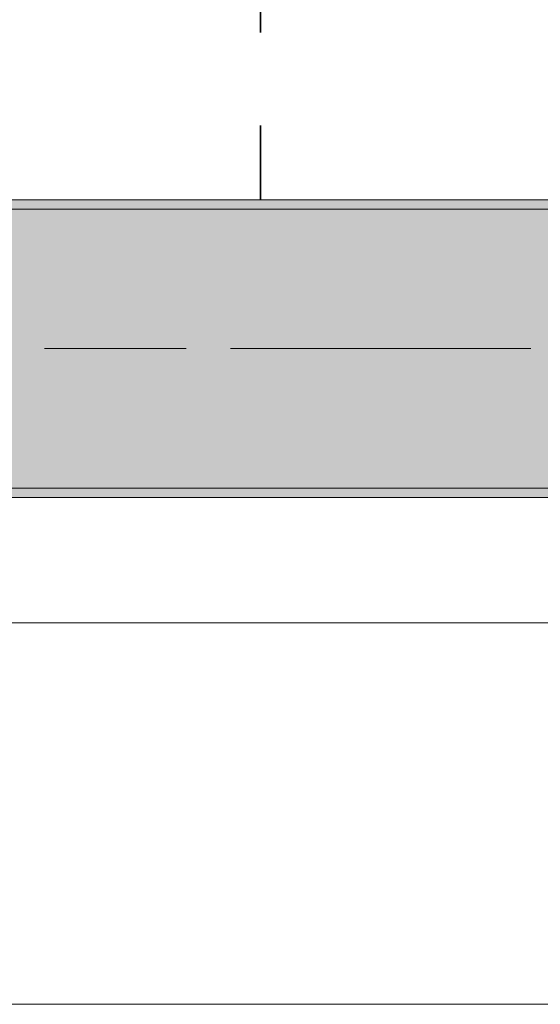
# Model space of a CAD drawing. Header units: metres. Extents: x -3.6 to 84.5, y -11 to 16.8.
# Tile 87 of 228: x 26.353 to 26.913, y -0.155 to 0.904. Entities that reach past the tile are written whole.
import ezdxf

# ---------------------------------------------------------------- set-up
doc = ezdxf.new("R2010")
doc.units = ezdxf.units.M
doc.header["$MEASUREMENT"] = 0
doc.linetypes.add('Achse', pattern=[0.2, 0.1, -0.05, 0, -0.05])
doc.linetypes.add('Strichlinie doppelt', pattern=[0.546806, 0.264583, -0.105833, 0.070556, -0.105833])
for name, color, linetype in [('155 - Bemaßung_ Beschriftung.Ausbau - Deckenelemente', 7, 'Continuous'), ('451 - Universal.Achsen Raster', 7, 'Continuous'), ('604 - Struktur.Wand Aussen', 7, 'Continuous'), ('608 - Struktur.Träger', 7, 'Continuous')]:
    doc.layers.add(name, color=color, linetype=linetype)
pattern_1 = [(45, (0, 0), (-0.01767767, 0.01767767), [0, -0.025])]

msp = doc.modelspace()

# ---------------------------------------------------------------- hatches: boundary and pattern name
at = {"layer": '608 - Struktur.Träger', "linetype": 'Continuous', "lineweight": 0, "true_color": 0x000000}
h = msp.add_hatch(dxfattribs=at)
h.set_pattern_fill('Gips_0001', color=18, style=0, pattern_type=2)
h.set_pattern_definition(pattern_1)
h.paths.add_polyline_path([(25.89, 0.71), (25.89, 0.7), (29.17, 0.7), (29.17, 0.71)])
h = msp.add_hatch(dxfattribs=at)
h.set_pattern_fill('Beton__Stahlbeton_0001', color=18, style=0, pattern_type=2)
h.set_pattern_definition([(45, (0, 0), (-0.08485281, 0.08485281), []), (45, (-0.04243, 0.04243), (-0.08485281, 0.08485281), [0.09, -0.03])])
h.paths.add_polyline_path([(0.69, 0.7), (0.38, 0.7), (0.38, 0.4), (0.69, 0.4), (3.97, 0.4), (4.29, 0.4), (7.57, 0.4), (7.89, 0.4), (11.17, 0.4), (11.49, 0.4), (14.77, 0.4), (15.09, 0.4), (18.37, 0.4), (18.69, 0.4), (21.97, 0.4), (22.29, 0.4), (25.57, 0.4), (25.89, 0.4), (29.17, 0.4), (29.49, 0.4), (32.77, 0.4), (33.09, 0.4), (36.37, 0.4), (36.69, 0.4), (39.97, 0.4), (40.29, 0.4), (43.57, 0.4), (43.89, 0.4), (47.17, 0.4), (47.49, 0.4), (50.77, 0.4), (51.09, 0.4), (54.37, 0.4), (54.69, 0.4), (57.97, 0.4), (58.29, 0.4), (61.57, 0.4), (61.88, 0.4), (61.88, 0.7), (61.57, 0.7), (58.29, 0.7), (57.97, 0.7), (54.69, 0.7), (54.37, 0.7), (51.09, 0.7), (50.77, 0.7), (47.49, 0.7), (47.17, 0.7), (43.89, 0.7), (43.57, 0.7), (40.29, 0.7), (39.9, 0.7), (36.69, 0.7), (36.37, 0.7), (33.09, 0.7), (32.77, 0.7), (29.49, 0.7), (29.17, 0.7), (25.89, 0.7), (25.57, 0.7), (22.29, 0.7), (21.97, 0.7), (18.69, 0.7), (18.37, 0.7), (15.09, 0.7), (14.77, 0.7), (11.49, 0.7), (11.17, 0.7), (7.89, 0.7), (7.57, 0.7), (4.29, 0.7), (3.97, 0.7)])
h = msp.add_hatch(dxfattribs=at)
h.set_pattern_fill('Gips_0001', color=18, style=0, pattern_type=2)
h.set_pattern_definition(pattern_1)
h.paths.add_polyline_path([(29.17, 0.4), (25.89, 0.4), (25.89, 0.39), (29.17, 0.39)])

# ---------------------------------------------------------------- linework, layer by layer
at = {"layer": '155 - Bemaßung_ Beschriftung.Ausbau - Deckenelemente', "color": 7, "linetype": 'Achse', "lineweight": 35}
msp.add_line((26.612, 5.19), (26.612, 0.71), dxfattribs=at)
at = {"layer": '451 - Universal.Achsen Raster', "color": 160, "linetype": 'Strichlinie doppelt', "lineweight": 9, "true_color": 0x3232ff}
msp.add_line((64.935, 0.55), (-3.175, 0.55), dxfattribs=at)
at = {"layer": '604 - Struktur.Wand Aussen', "color": 7, "linetype": 'Continuous', "lineweight": 13}
for p, q in [((28.74, 0.255), (26.34, 0.255)), ((26.34, -0.155), (28.74, -0.155))]:
    msp.add_line(p, q, dxfattribs=at)
at = {"layer": '608 - Struktur.Träger', "color": 7, "linetype": 'Continuous', "lineweight": 13}
for p, q in [((0.38, 0.71), (61.88, 0.71)), ((29.17, 0.7), (25.89, 0.7)), ((0.38, 0.39), (61.88, 0.39))]:
    msp.add_line(p, q, dxfattribs=at)
at = {"layer": '608 - Struktur.Träger', "color": 7, "linetype": 'Continuous', "lineweight": 5}
for p, q in [((29.17, 0.71), (25.89, 0.71)), ((29.17, 0.39), (25.89, 0.39))]:
    msp.add_line(p, q, dxfattribs=at)
at = {"layer": '608 - Struktur.Träger', "color": 7, "linetype": 'Achse', "lineweight": 9}
msp.add_line((0.38, 0.55), (61.88, 0.55), dxfattribs=at)
at = {"layer": '608 - Struktur.Träger', "color": 7, "linetype": 'Continuous', "lineweight": 13, "flags": 128}
msp.add_lwpolyline([(54.69, 0.4), (54.37, 0.4), (51.09, 0.4), (50.77, 0.4), (47.49, 0.4), (47.17, 0.4), (43.89, 0.4), (43.57, 0.4), (40.29, 0.4), (39.97, 0.4), (36.69, 0.4), (36.37, 0.4), (33.09, 0.4), (32.77, 0.4), (29.49, 0.4), (29.17, 0.4), (25.89, 0.4), (25.57, 0.4), (22.29, 0.4), (21.97, 0.4), (18.69, 0.4), (18.37, 0.4)], dxfattribs=at)

doc.saveas('drawing.dxf')
